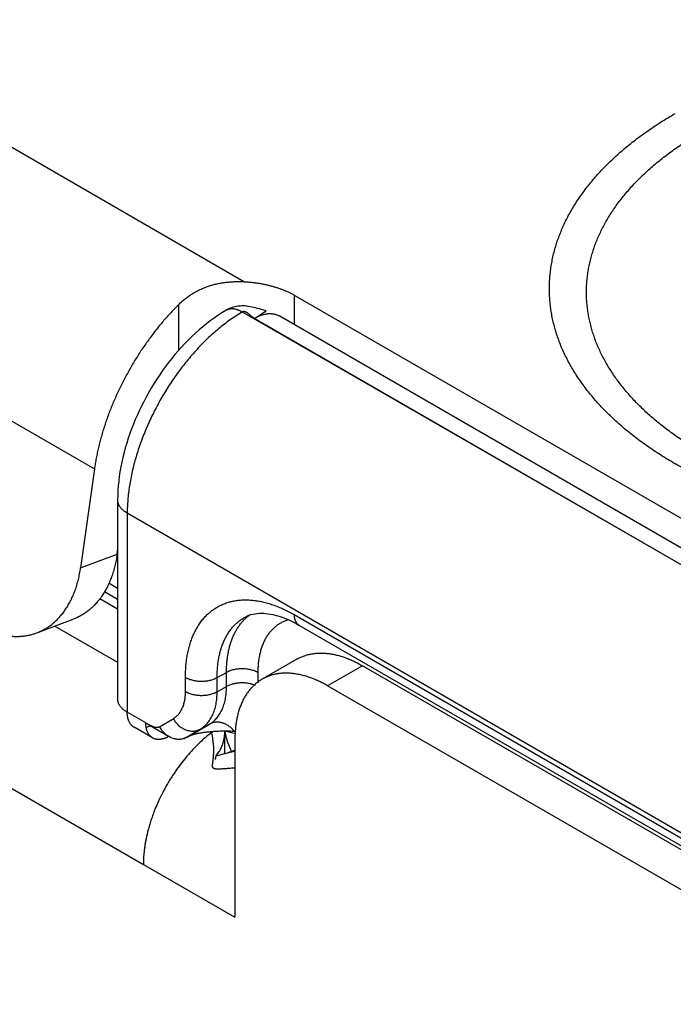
# Model space of a CAD drawing. Header units: inches. Extents: x 0 to 22, y 0 to 17.
# Tile 23 of 56: x 5.172 to 5.571, y 13.349 to 13.95. Entities that reach past the tile are written whole.
import ezdxf

# ---------------------------------------------------------------- set-up
doc = ezdxf.new("R2010")
doc.units = ezdxf.units.IN
doc.header["$LTSCALE"] = 1.21
doc.header["$MEASUREMENT"] = 0
doc.layers.get('0').update_dxf_attribs({"linetype": 'CONTINUOUS'})

msp = doc.modelspace()

# ---------------------------------------------------------------- linework, layer by layer
at = {"color": 6, "linetype": 'Continuous'}
for p, q in [((3.90784, 14.20795), (5.2478, 13.43427)), ((5.10701, 13.90673), (5.30951, 13.78981)), ((5.34008, 13.76348), (5.34008, 13.78148)), ((5.65121, 13.60185), (5.34008, 13.78148)), ((5.26937, 13.74801), (5.26937, 13.77594)), ((5.6278, 13.5871), (5.3082, 13.77131)), ((5.6429, 13.58864), (5.33064, 13.76893)), ((5.6278, 13.5871), (5.31564, 13.76744)), ((5.15307, 13.71303), (5.21796, 13.67556)), ((5.21796, 13.67556), (5.20949, 13.61519)), ((5.23213, 13.65672), (5.23213, 13.53528)), ((5.23798, 13.64855), (5.23798, 13.52711)), ((5.69981, 13.3819), (5.23798, 13.64855)), ((5.23177, 13.62352), (5.23213, 13.62604)), ((5.20949, 13.61519), (5.23177, 13.62352)), ((5.23213, 13.6027), (5.22677, 13.60579)), ((5.22125, 13.59658), (5.23213, 13.5903)), ((5.23213, 13.59594), (5.22401, 13.60062)), ((5.18271, 13.57556), (5.205, 13.58389)), ((5.33982, 13.58666), (5.69985, 13.37878)), ((5.19387, 13.57973), (5.23213, 13.55764)), ((5.34267, 13.58035), (5.70271, 13.37247)), ((5.34145, 13.55948), (5.32023, 13.54723)), ((5.38145, 13.55552), (5.36023, 13.54327)), ((5.71803, 13.36118), (5.38145, 13.55552)), ((5.27351, 13.53975), (5.27351, 13.54839)), ((5.29282, 13.54829), (5.29852, 13.55141)), ((5.29282, 13.53965), (5.29282, 13.54829)), ((5.29852, 13.54278), (5.29852, 13.55141)), ((5.31784, 13.54501), (5.31784, 13.55131)), ((5.29282, 13.53965), (5.29852, 13.54278)), ((5.69682, 13.34893), (5.36023, 13.54327)), ((5.24929, 13.52058), (5.23798, 13.52711)), ((5.25758, 13.51831), (5.26601, 13.52317)), ((5.25343, 13.51143), (5.24213, 13.51796)), ((5.25188, 13.51881), (5.25229, 13.51904)), ((5.26319, 13.51228), (5.25188, 13.51881)), ((5.27404, 13.5119), (5.28247, 13.51677)), ((5.27448, 13.512), (5.28817, 13.5199)), ((5.28247, 13.51677), (5.28817, 13.5199)), ((5.29794, 13.51444), (5.29776, 13.51552)), ((5.30367, 13.51061), (5.30367, 13.50326)), ((5.29214, 13.50046), (5.29411, 13.50315)), ((5.2922, 13.50037), (5.29214, 13.50046)), ((5.29715, 13.50172), (5.2922, 13.50037)), ((5.30367, 13.50326), (5.29715, 13.50172))]:
    msp.add_line(p, q, dxfattribs=at)
at = {"color": 7, "linetype": 'Continuous'}
for p, q in [((5.31564, 13.76744), (5.32267, 13.77211)), ((5.25188, 13.51881), (5.24965, 13.51777)), ((5.25188, 13.51881), (5.25006, 13.51998)), ((5.26342, 13.51241), (5.26319, 13.51228)), ((5.27448, 13.512), (5.27319, 13.51129)), ((5.2973, 13.51552), (5.2973, 13.50176)), ((5.30367, 13.50326), (5.30367, 13.40202)), ((5.2478, 13.43427), (5.30367, 13.40202))]:
    msp.add_line(p, q, dxfattribs=at)
at = {"color": 6, "linetype": 'Continuous'}
for points in [[(5.32267, 13.77211), (5.32132, 13.77246), (5.31995, 13.77283), (5.31865, 13.77319), (5.31741, 13.77353), (5.31624, 13.77384), (5.31512, 13.77412), (5.31405, 13.77436), (5.31303, 13.77456), (5.31205, 13.77472), (5.31113, 13.77485), (5.31025, 13.77494), (5.30942, 13.77499), (5.30861, 13.77502), (5.30781, 13.77501), (5.30699, 13.77498), (5.30619, 13.77491), (5.3054, 13.77481), (5.3046, 13.77468), (5.30376, 13.77451), (5.30289, 13.77428), (5.30201, 13.77402), (5.30116, 13.77371), (5.30034, 13.77338), (5.29954, 13.77301), (5.29875, 13.77261), (5.29807, 13.77223)], [(5.29807, 13.77223), (5.29573, 13.7708), (5.29334, 13.76926), (5.29097, 13.76764), (5.28864, 13.76594), (5.28633, 13.76418), (5.28406, 13.76234), (5.28181, 13.76043), (5.27959, 13.75845), (5.27741, 13.7564), (5.27526, 13.7543), (5.27315, 13.75214), (5.27108, 13.74992), (5.26905, 13.74766), (5.26706, 13.74534), (5.26511, 13.74296), (5.2632, 13.74054), (5.26134, 13.73807), (5.25953, 13.73557), (5.25776, 13.73302), (5.25604, 13.73044), (5.25437, 13.72782), (5.25275, 13.72516), (5.25118, 13.72247), (5.24966, 13.71975), (5.2482, 13.717), (5.24679, 13.71423), (5.24544, 13.71143), (5.24415, 13.70862), (5.24291, 13.70578), (5.24174, 13.70292), (5.24062, 13.70004), (5.23957, 13.69715), (5.23858, 13.69426), (5.23766, 13.69136), (5.2368, 13.68845), (5.23601, 13.68553), (5.23529, 13.68261), (5.23463, 13.67968), (5.23405, 13.67676), (5.23355, 13.67385), (5.23312, 13.67095), (5.23276, 13.66806), (5.23248, 13.66519), (5.23228, 13.66232), (5.23216, 13.65947), (5.23213, 13.65672)], [(5.3099, 13.58519), (5.311, 13.58575), (5.31223, 13.58626), (5.31348, 13.58667), (5.31473, 13.587), (5.316, 13.58724), (5.31728, 13.58741), (5.31858, 13.58751), (5.31989, 13.58755), (5.32123, 13.58751), (5.3226, 13.58742), (5.32399, 13.58726), (5.32541, 13.58704), (5.32685, 13.58676), (5.32833, 13.58641), (5.32983, 13.586), (5.33136, 13.58552), (5.33292, 13.58498), (5.3345, 13.58437), (5.3361, 13.58369), (5.33773, 13.58295), (5.33938, 13.58214), (5.34105, 13.58126), (5.34267, 13.58035)], [(5.30166, 13.50316), (5.30159, 13.50329), (5.30116, 13.50417), (5.30073, 13.50513), (5.3003, 13.50616), (5.29989, 13.50719), (5.29953, 13.50821), (5.29919, 13.50923), (5.29889, 13.51025), (5.29861, 13.51128), (5.29836, 13.51232), (5.29814, 13.51338), (5.29794, 13.51444)], [(5.29214, 13.50046), (5.29204, 13.50006), (5.29192, 13.49963), (5.29182, 13.49927), (5.29174, 13.49897), (5.29167, 13.49873), (5.29161, 13.49856), (5.29157, 13.49844), (5.29155, 13.49837), (5.29154, 13.49835)], [(5.30367, 13.50394), (5.30337, 13.50382), (5.3026, 13.50351), (5.30184, 13.50322), (5.3011, 13.50295), (5.30037, 13.5027), (5.29966, 13.50246), (5.29896, 13.50224), (5.29828, 13.50204), (5.29763, 13.50185), (5.29715, 13.50172)]]:
    msp.add_lwpolyline(points, dxfattribs=at)
at = {"color": 7, "linetype": 'Continuous'}
for centre, radius, start, end in [((5.26343, 13.53859), 0.02292, 232.06426, 234.30694), ((5.33868, 13.45022), 0.08117, 126.72161, 127.28775), ((5.33864, 13.45028), 0.08109, 126.73319, 127.28768), ((5.28164, 13.43513), 0.082, 74.1059, 78.79847), ((5.29743, 13.29909), 0.21638, 88.19222, 88.42966), ((5.36343, 13.42505), 0.11657, 140.53138, 146.63392), ((5.35721, 13.43013), 0.10854, 137.53108, 140.51331), ((5.35706, 13.43023), 0.10836, 137.51756, 140.50444), ((5.36721, 13.42249), 0.12114, 146.6046, 149.78871), ((5.36738, 13.42236), 0.12135, 146.59993, 149.77846), ((5.36627, 13.423), 0.12007, 149.77306, 155.44623), ((5.36586, 13.42321), 0.11961, 149.76195, 155.45716), ((5.36289, 13.42457), 0.11634, 155.46005, 158.72579), ((5.36271, 13.42463), 0.11616, 155.4495, 158.72069), ((5.34387, 13.4307), 0.09634, 165.21779, 168.41554), ((5.3436, 13.43074), 0.09607, 165.20104, 168.40809)]:
    msp.add_arc(centre, radius, start, end, dxfattribs=at)
at = {"color": 6, "linetype": 'Continuous'}
for points, knots in [([(5.94234, 13.67871), (5.94082, 13.67783), (5.93774, 13.6761), (5.93303, 13.67358), (5.92822, 13.67112), (5.92164, 13.66792), (5.91488, 13.66488), (5.90798, 13.662), (5.90268, 13.6599), (5.8973, 13.65788), (5.89183, 13.65593), (5.88628, 13.65407), (5.87875, 13.65167), (5.86915, 13.64889), (5.8594, 13.64639), (5.85147, 13.64456), (5.84545, 13.64327), (5.83938, 13.64206), (5.83326, 13.64094), (5.82709, 13.63991), (5.81879, 13.63865), (5.80833, 13.63729), (5.79567, 13.63603), (5.78293, 13.63512), (5.77226, 13.63466), (5.76371, 13.63448), (5.75728, 13.63444), (5.75086, 13.63448), (5.74444, 13.63462), (5.73803, 13.63485), (5.72951, 13.63527), (5.71889, 13.63602), (5.70624, 13.63729), (5.69371, 13.63891), (5.68337, 13.64056), (5.67519, 13.64206), (5.66912, 13.64327), (5.66309, 13.64456), (5.65713, 13.64593), (5.65123, 13.6474), (5.64539, 13.64894), (5.63961, 13.65057), (5.63204, 13.65283), (5.62459, 13.65527), (5.61727, 13.65787), (5.61188, 13.6599), (5.60658, 13.66199), (5.60138, 13.66417), (5.59627, 13.66641), (5.58961, 13.66948), (5.58313, 13.67271), (5.57682, 13.6761), (5.57222, 13.67869), (5.56773, 13.68134), (5.56336, 13.68406), (5.5591, 13.68683), (5.55496, 13.68967), (5.55095, 13.69257), (5.54706, 13.69552), (5.5433, 13.69852), (5.53966, 13.70158), (5.53616, 13.70469), (5.53169, 13.70887), (5.52645, 13.71421), (5.52159, 13.71977), (5.518, 13.7243), (5.51546, 13.72771), (5.51308, 13.73116), (5.51084, 13.73463), (5.50875, 13.73814), (5.5068, 13.74168), (5.50501, 13.74524), (5.50337, 13.74883), (5.50189, 13.75244), (5.50056, 13.75607), (5.49938, 13.75972), (5.49836, 13.76338), (5.49749, 13.76706), (5.49678, 13.77075), (5.49623, 13.77445), (5.49584, 13.77815), (5.4956, 13.78186), (5.49552, 13.78557), (5.4956, 13.78928), (5.49584, 13.79299), (5.49623, 13.7967), (5.49679, 13.80039), (5.4975, 13.80408), (5.49836, 13.80776), (5.49938, 13.81143), (5.50056, 13.81507), (5.50189, 13.8187), (5.50338, 13.82231), (5.50502, 13.8259), (5.50681, 13.82947), (5.50875, 13.833), (5.51084, 13.83651), (5.51308, 13.83999), (5.51629, 13.84461), (5.52067, 13.8503), (5.52546, 13.85579), (5.52956, 13.86009), (5.53279, 13.86329), (5.53616, 13.86645), (5.53967, 13.86956), (5.5433, 13.87262), (5.54707, 13.87562), (5.55096, 13.87857), (5.55497, 13.88147), (5.55911, 13.8843), (5.56336, 13.88708), (5.56773, 13.8898), (5.5707, 13.89155), (5.57221, 13.89242)], [0, 0, 0, 0, 0.007986, 0.016071, 0.024254, 0.03253, 0.049356, 0.0579, 0.06653, 0.075241, 0.084032, 0.092901, 0.101844, 0.119944, 0.138307, 0.14758, 0.156908, 0.16629, 0.17572, 0.185196, 0.194714, 0.213861, 0.233131, 0.252494, 0.27192, 0.281646, 0.291377, 0.301107, 0.310833, 0.320552, 0.330259, 0.349621, 0.368891, 0.388037, 0.40703, 0.41646, 0.425842, 0.435171, 0.444443, 0.453657, 0.462808, 0.471894, 0.480911, 0.498726, 0.507519, 0.516232, 0.524862, 0.533408, 0.541866, 0.550236, 0.566698, 0.574787, 0.582781, 0.590678, 0.598476, 0.606174, 0.613772, 0.62127, 0.628666, 0.635962, 0.643157, 0.650252, 0.657248, 0.670943, 0.684258, 0.690778, 0.69721, 0.703555, 0.709819, 0.716003, 0.722112, 0.72815, 0.734123, 0.740033, 0.745888, 0.751691, 0.757449, 0.763168, 0.768854, 0.774514, 0.780153, 0.785779, 0.791399, 0.797018, 0.802644, 0.808284, 0.813943, 0.81963, 0.825349, 0.831108, 0.836912, 0.842766, 0.848678, 0.85465, 0.860689, 0.866798, 0.872983, 0.879247, 0.885593, 0.898543, 0.911857, 0.918656, 0.925552, 0.932547, 0.939641, 0.946835, 0.95413, 0.961527, 0.969025, 0.976622, 0.984318, 0.992111, 1, 1, 1, 1]), ([(5.92634, 13.68583), (5.92495, 13.68503), (5.92214, 13.68344), (5.91784, 13.68114), (5.91344, 13.6789), (5.90743, 13.67597), (5.90126, 13.6732), (5.89495, 13.67056), (5.88847, 13.668), (5.88017, 13.66497), (5.86996, 13.66163), (5.85948, 13.65859), (5.85057, 13.65631), (5.84333, 13.65464), (5.83783, 13.65346), (5.83228, 13.65235), (5.82669, 13.65133), (5.82105, 13.65039), (5.81347, 13.64923), (5.80391, 13.64799), (5.79235, 13.64684), (5.78071, 13.64601), (5.77097, 13.64559), (5.76315, 13.64543), (5.75728, 13.64538), (5.75142, 13.64543), (5.74555, 13.64555), (5.73969, 13.64576), (5.73191, 13.64615), (5.72221, 13.64684), (5.71065, 13.64799), (5.69921, 13.64947), (5.68976, 13.65098), (5.68229, 13.65235), (5.67674, 13.65345), (5.67124, 13.65463), (5.66579, 13.65589), (5.6604, 13.65722), (5.65331, 13.6591), (5.64461, 13.66162), (5.63606, 13.66442), (5.62937, 13.6668), (5.62445, 13.66864), (5.61961, 13.67056), (5.61486, 13.67254), (5.61019, 13.6746), (5.60411, 13.6774), (5.59818, 13.68035), (5.59242, 13.68344), (5.58822, 13.68581), (5.58412, 13.68823), (5.58012, 13.69071), (5.57623, 13.69325), (5.57246, 13.69584), (5.56879, 13.69849), (5.56523, 13.70119), (5.5618, 13.70393), (5.55847, 13.70673), (5.55527, 13.70957), (5.5512, 13.71338), (5.5464, 13.71826), (5.54197, 13.72334), (5.53868, 13.72748), (5.53637, 13.7306), (5.53419, 13.73374), (5.53214, 13.73692), (5.53023, 13.74012), (5.52846, 13.74336), (5.52682, 13.74661), (5.52533, 13.74989), (5.52397, 13.75319), (5.52275, 13.7565), (5.52168, 13.75984), (5.52074, 13.76318), (5.51995, 13.76654), (5.51931, 13.76991), (5.5188, 13.77329), (5.51844, 13.77668), (5.51822, 13.78006), (5.51815, 13.78345), (5.51823, 13.78684), (5.51844, 13.79023), (5.5188, 13.79362), (5.51931, 13.797), (5.51995, 13.80037), (5.52075, 13.80372), (5.52168, 13.80707), (5.52276, 13.81041), (5.52397, 13.81372), (5.52533, 13.81702), (5.52683, 13.8203), (5.52846, 13.82355), (5.53024, 13.82678), (5.53215, 13.82999), (5.5342, 13.83317), (5.53712, 13.83739), (5.54112, 13.84259), (5.5455, 13.8476), (5.54925, 13.85153), (5.5522, 13.85446), (5.55528, 13.85734), (5.55848, 13.86018), (5.5618, 13.86297), (5.56524, 13.86572), (5.56879, 13.86841), (5.57246, 13.87106), (5.57624, 13.87365), (5.58146, 13.87705), (5.58548, 13.87949), (5.58821, 13.88107)], [0, 0, 0, 0, 0.007986, 0.016072, 0.024254, 0.03253, 0.049356, 0.057901, 0.06653, 0.084032, 0.101843, 0.119943, 0.138306, 0.147579, 0.156908, 0.166289, 0.17572, 0.185196, 0.194714, 0.213861, 0.233131, 0.252494, 0.271919, 0.281646, 0.291376, 0.301107, 0.310833, 0.320552, 0.330258, 0.349621, 0.368891, 0.388037, 0.40703, 0.41646, 0.425842, 0.435171, 0.444443, 0.453657, 0.462808, 0.48091, 0.498725, 0.507518, 0.516231, 0.524862, 0.533407, 0.541866, 0.550235, 0.566697, 0.574787, 0.582781, 0.590678, 0.598475, 0.606174, 0.613772, 0.621269, 0.628666, 0.635962, 0.643157, 0.650252, 0.657247, 0.670943, 0.684258, 0.690778, 0.69721, 0.703555, 0.709819, 0.716003, 0.722112, 0.72815, 0.734123, 0.740033, 0.745888, 0.751691, 0.757449, 0.763168, 0.768855, 0.774514, 0.780154, 0.78578, 0.791399, 0.797018, 0.802644, 0.808284, 0.813944, 0.81963, 0.825349, 0.831108, 0.836912, 0.842767, 0.848678, 0.85465, 0.860689, 0.866799, 0.872984, 0.879247, 0.885594, 0.898544, 0.911857, 0.918657, 0.925553, 0.932547, 0.939641, 0.946836, 0.954131, 0.961528, 0.969025, 0.976623, 0.984319, 1, 1, 1, 1]), ([(5.26937, 13.77594), (5.26999, 13.77656), (5.27128, 13.77777), (5.27331, 13.77947), (5.27545, 13.78105), (5.27769, 13.78252), (5.28002, 13.78386), (5.28245, 13.78507), (5.28495, 13.78614), (5.28752, 13.78708), (5.29016, 13.78789), (5.29284, 13.78856), (5.29557, 13.78909), (5.29834, 13.78949), (5.30112, 13.78976), (5.30392, 13.7899), (5.30672, 13.78992), (5.30858, 13.78986), (5.30951, 13.78981)], [0, 0, 0, 0, 0.060185, 0.120665, 0.181447, 0.242559, 0.304032, 0.365876, 0.428096, 0.490683, 0.553621, 0.61688, 0.680417, 0.744177, 0.808093, 0.872098, 0.936109, 1, 1, 1, 1]), ([(5.30951, 13.78981), (5.31023, 13.78977), (5.31165, 13.78967), (5.31377, 13.78947), (5.31588, 13.78922), (5.31797, 13.78892), (5.32004, 13.78856), (5.32208, 13.78816), (5.32408, 13.7877), (5.32605, 13.78719), (5.32797, 13.78664), (5.32986, 13.78604), (5.3317, 13.78539), (5.33349, 13.7847), (5.33522, 13.78396), (5.3369, 13.78318), (5.33852, 13.78236), (5.33957, 13.78178), (5.34008, 13.78148)], [0, 0, 0, 0, 0.067004, 0.133814, 0.200327, 0.266437, 0.33204, 0.397037, 0.461352, 0.524927, 0.587705, 0.649632, 0.710653, 0.770713, 0.829742, 0.887674, 0.944447, 1, 1, 1, 1]), ([(5.26937, 13.77594), (5.26855, 13.77512), (5.26691, 13.77346), (5.2645, 13.7709), (5.26213, 13.76826), (5.25978, 13.76556), (5.25748, 13.76279), (5.25522, 13.75997), (5.25301, 13.75708), (5.25084, 13.75413), (5.24872, 13.75114), (5.24665, 13.7481), (5.24464, 13.74501), (5.24268, 13.74187), (5.24078, 13.7387), (5.23894, 13.73549), (5.23716, 13.73225), (5.23545, 13.72898), (5.2338, 13.72568), (5.23222, 13.72236), (5.2307, 13.71902), (5.22926, 13.71567), (5.22789, 13.71231), (5.2266, 13.70894), (5.22538, 13.70556), (5.22423, 13.70218), (5.22316, 13.69881), (5.22217, 13.69544), (5.22127, 13.69208), (5.22044, 13.68874), (5.21969, 13.68541), (5.21903, 13.6821), (5.21845, 13.67883), (5.21811, 13.67665), (5.21796, 13.67556)], [0, 0, 0, 0, 0.030392, 0.061078, 0.092031, 0.123226, 0.154634, 0.186231, 0.217988, 0.249883, 0.281895, 0.314003, 0.346185, 0.37842, 0.410688, 0.442966, 0.475231, 0.507459, 0.539625, 0.571707, 0.603681, 0.635523, 0.667212, 0.698729, 0.730054, 0.761168, 0.792051, 0.822684, 0.853047, 0.883116, 0.912868, 0.942281, 0.971332, 1, 1, 1, 1]), ([(5.3082, 13.77131), (5.30704, 13.77063), (5.30472, 13.7692), (5.30128, 13.7669), (5.29786, 13.7644), (5.29447, 13.76173), (5.29111, 13.75888), (5.28779, 13.75587), (5.28452, 13.7527), (5.2813, 13.74937), (5.27816, 13.7459), (5.27508, 13.7423), (5.27208, 13.73857), (5.26917, 13.73472), (5.26635, 13.73076), (5.26363, 13.72671), (5.26103, 13.72256), (5.25853, 13.71834), (5.25615, 13.71405), (5.2539, 13.70969), (5.25178, 13.70529), (5.2498, 13.70086), (5.24795, 13.69639), (5.24625, 13.69191), (5.24471, 13.68743), (5.24331, 13.68294), (5.24207, 13.67848), (5.24099, 13.67404), (5.24007, 13.66965), (5.23931, 13.6653), (5.23872, 13.661), (5.2383, 13.65678), (5.23804, 13.65264), (5.23798, 13.6499), (5.23798, 13.64855)], [0, 0, 0, 0, 0.027494, 0.055659, 0.084463, 0.113872, 0.143854, 0.174374, 0.205397, 0.236881, 0.26878, 0.301047, 0.333634, 0.36649, 0.399565, 0.432804, 0.466156, 0.499567, 0.532981, 0.566344, 0.599603, 0.632703, 0.665594, 0.698222, 0.730536, 0.762489, 0.794034, 0.825123, 0.855716, 0.885776, 0.915267, 0.944158, 0.972413, 1, 1, 1, 1]), ([(5.3082, 13.77131), (5.30797, 13.77144), (5.30751, 13.77169), (5.3068, 13.77203), (5.3061, 13.77233), (5.30541, 13.77259), (5.30472, 13.7728), (5.30404, 13.77297), (5.30338, 13.77309), (5.30272, 13.77318), (5.30207, 13.77321), (5.30145, 13.77321), (5.30083, 13.77315), (5.30024, 13.77306), (5.29966, 13.77292), (5.29911, 13.77273), (5.29857, 13.7725), (5.29823, 13.77232), (5.29807, 13.77223)], [0, 0, 0, 0, 0.075073, 0.148265, 0.219555, 0.288935, 0.356416, 0.422037, 0.485854, 0.547943, 0.608407, 0.667377, 0.725008, 0.781474, 0.836977, 0.891739, 0.945997, 1, 1, 1, 1]), ([(5.31564, 13.76744), (5.31547, 13.76753), (5.31514, 13.76772), (5.31465, 13.76804), (5.31417, 13.7684), (5.31352, 13.76892), (5.31289, 13.76946), (5.31226, 13.76999), (5.31186, 13.77031), (5.31155, 13.77055), (5.31132, 13.77071), (5.31109, 13.77087), (5.31086, 13.77102), (5.31063, 13.77115), (5.3104, 13.77127), (5.31017, 13.77137), (5.30988, 13.77148), (5.30958, 13.77156), (5.30928, 13.77159), (5.30906, 13.77158), (5.30884, 13.77156), (5.30866, 13.77151), (5.30852, 13.77147), (5.30837, 13.77141), (5.30827, 13.77135), (5.3082, 13.77131)], [0, 0, 0, 0, 0.063899, 0.13052, 0.199384, 0.269824, 0.412245, 0.482522, 0.551045, 0.584404, 0.617041, 0.64888, 0.679855, 0.70992, 0.739046, 0.767235, 0.794518, 0.846656, 0.871855, 0.896753, 0.921646, 0.946884, 0.95976, 0.972871, 1, 1, 1, 1]), ([(5.23798, 13.64855), (5.23753, 13.64881), (5.23688, 13.64922), (5.23607, 13.64983), (5.2355, 13.65029), (5.23498, 13.65077), (5.23449, 13.65126), (5.23405, 13.65177), (5.23365, 13.65229), (5.23329, 13.65282), (5.23298, 13.65336), (5.23272, 13.65391), (5.2325, 13.65446), (5.23234, 13.65502), (5.23221, 13.65558), (5.23214, 13.65615), (5.23213, 13.65653), (5.23213, 13.65672)], [0, 0, 0, 0, 0.14792, 0.219249, 0.288762, 0.35644, 0.422277, 0.486288, 0.548512, 0.60903, 0.667991, 0.72557, 0.781958, 0.837363, 0.892009, 0.946137, 1, 1, 1, 1]), ([(5.23177, 13.62352), (5.2316, 13.62231), (5.23131, 13.62052), (5.23083, 13.61817), (5.2303, 13.61587), (5.22955, 13.61307), (5.22848, 13.60982), (5.22725, 13.6067), (5.22588, 13.60373), (5.22436, 13.60092), (5.2227, 13.59827), (5.2209, 13.59579), (5.21929, 13.59387), (5.21793, 13.59243), (5.21655, 13.59106), (5.21475, 13.58947), (5.21246, 13.58775), (5.21047, 13.58649), (5.20883, 13.58559), (5.20758, 13.58496), (5.2063, 13.58439), (5.20544, 13.58405), (5.205, 13.58389)], [0, 0, 0, 0, 0.072592, 0.108364, 0.14377, 0.213441, 0.281573, 0.348174, 0.413268, 0.476893, 0.539103, 0.599978, 0.659621, 0.689024, 0.718167, 0.775742, 0.832522, 0.888688, 0.916608, 0.944449, 0.972238, 1, 1, 1, 1]), ([(5.18272, 13.57556), (5.18315, 13.57572), (5.18402, 13.57606), (5.18529, 13.57663), (5.18654, 13.57726), (5.18819, 13.57816), (5.19018, 13.57942), (5.19246, 13.58114), (5.19427, 13.58273), (5.19565, 13.5841), (5.197, 13.58554), (5.19862, 13.58746), (5.20041, 13.58994), (5.20207, 13.59259), (5.20359, 13.5954), (5.20497, 13.59837), (5.20619, 13.60149), (5.20726, 13.60474), (5.20802, 13.60754), (5.20855, 13.60984), (5.20903, 13.61219), (5.20932, 13.61399), (5.20949, 13.61519)], [0, 0, 0, 0, 0.027762, 0.055551, 0.083392, 0.111312, 0.167478, 0.224258, 0.281833, 0.310976, 0.340379, 0.400022, 0.460897, 0.523107, 0.586732, 0.651826, 0.718427, 0.786559, 0.85623, 0.891636, 0.927408, 1, 1, 1, 1]), ([(5.27351, 13.54839), (5.27351, 13.54962), (5.27356, 13.55207), (5.27379, 13.55568), (5.27419, 13.55918), (5.27474, 13.56256), (5.27546, 13.56582), (5.27632, 13.56894), (5.27734, 13.57192), (5.27851, 13.57476), (5.27983, 13.57744), (5.28106, 13.57955), (5.28211, 13.58115), (5.28293, 13.5823), (5.28378, 13.58341), (5.28467, 13.58447), (5.28559, 13.58549), (5.28655, 13.58646), (5.28753, 13.58739), (5.28855, 13.58827), (5.2896, 13.58911), (5.29068, 13.58989), (5.29179, 13.59063), (5.29292, 13.59132), (5.29409, 13.59196), (5.29528, 13.59255), (5.2965, 13.59309), (5.29775, 13.59358), (5.29902, 13.59402), (5.30032, 13.59441), (5.30164, 13.59475), (5.30344, 13.59514), (5.30574, 13.59549), (5.30858, 13.5957), (5.3115, 13.59571), (5.31448, 13.59551), (5.31752, 13.59511), (5.32061, 13.5945), (5.32375, 13.59369), (5.32692, 13.59267), (5.33013, 13.59146), (5.33336, 13.59005), (5.33661, 13.58845), (5.33875, 13.58728), (5.33982, 13.58666)], [0, 0, 0, 0, 0.037601, 0.074254, 0.109944, 0.144667, 0.178434, 0.211259, 0.243171, 0.27421, 0.304429, 0.333892, 0.348366, 0.362681, 0.376849, 0.390882, 0.404793, 0.418597, 0.432306, 0.445936, 0.459503, 0.473022, 0.486508, 0.499978, 0.513448, 0.526935, 0.540454, 0.554021, 0.567652, 0.581363, 0.595167, 0.60908, 0.637279, 0.666067, 0.695534, 0.725756, 0.7568, 0.788717, 0.821547, 0.855317, 0.890045, 0.925738, 0.962396, 1, 1, 1, 1]), ([(5.29282, 13.54829), (5.29282, 13.54936), (5.29286, 13.55148), (5.29307, 13.5546), (5.29341, 13.55763), (5.2939, 13.56056), (5.29452, 13.56337), (5.29528, 13.56607), (5.29618, 13.56864), (5.29721, 13.57108), (5.29837, 13.57339), (5.29966, 13.57555), (5.30107, 13.57756), (5.30236, 13.57911), (5.30344, 13.58028), (5.30428, 13.5811), (5.30515, 13.58189), (5.30605, 13.58264), (5.30697, 13.58334), (5.30792, 13.584), (5.30889, 13.58462), (5.30956, 13.58501), (5.3099, 13.58519)], [0, 0, 0, 0, 0.075308, 0.148687, 0.220103, 0.289558, 0.357068, 0.422671, 0.486429, 0.548427, 0.608778, 0.667622, 0.725123, 0.781474, 0.80929, 0.8369, 0.864336, 0.891627, 0.918806, 0.945906, 0.97296, 1, 1, 1, 1]), ([(5.29852, 13.55141), (5.29852, 13.55239), (5.29856, 13.55432), (5.29874, 13.55718), (5.29903, 13.55996), (5.29944, 13.56266), (5.29996, 13.56526), (5.3006, 13.56777), (5.30122, 13.56979), (5.30178, 13.57135), (5.30237, 13.57286), (5.30317, 13.57468), (5.30424, 13.57675), (5.30523, 13.57839), (5.30607, 13.57964), (5.30694, 13.58084), (5.30808, 13.58225), (5.30956, 13.58383), (5.31088, 13.58503), (5.31197, 13.58593), (5.31253, 13.58635), (5.31282, 13.58656)], [0, 0, 0, 0, 0.074473, 0.147229, 0.218225, 0.287446, 0.354903, 0.420621, 0.48464, 0.516033, 0.547023, 0.607828, 0.66716, 0.725133, 0.753655, 0.78189, 0.837568, 0.89235, 0.946423, 0.973262, 1, 1, 1, 1]), ([(5.31784, 13.55131), (5.31784, 13.55234), (5.31789, 13.55436), (5.31812, 13.55733), (5.31844, 13.55973), (5.31878, 13.5616), (5.31916, 13.56339), (5.31962, 13.56514), (5.32016, 13.56682), (5.32074, 13.56844), (5.32156, 13.57037), (5.32251, 13.5722), (5.32334, 13.57359), (5.324, 13.57458), (5.32468, 13.57552), (5.3254, 13.57643), (5.32616, 13.57729), (5.32694, 13.5781), (5.32776, 13.57888), (5.32861, 13.5796), (5.32949, 13.58028), (5.33039, 13.58092), (5.33133, 13.5815), (5.33229, 13.58204), (5.33328, 13.58253), (5.3343, 13.58298), (5.33534, 13.58337), (5.33605, 13.5836), (5.33641, 13.5837)], [0, 0, 0, 0, 0.076536, 0.150807, 0.22276, 0.257873, 0.292412, 0.359787, 0.392651, 0.424978, 0.488072, 0.549231, 0.579152, 0.608664, 0.6378, 0.666592, 0.695077, 0.723293, 0.751278, 0.779075, 0.806727, 0.834277, 0.861772, 0.889257, 0.916777, 0.944378, 0.972104, 1, 1, 1, 1]), ([(5.33982, 13.58666), (5.33982, 13.5863), (5.33984, 13.58577), (5.33992, 13.58508), (5.34, 13.58458), (5.34011, 13.5841), (5.34023, 13.58364), (5.34038, 13.5832), (5.34055, 13.58278), (5.34075, 13.58239), (5.34096, 13.58202), (5.3412, 13.58167), (5.34146, 13.58136), (5.34173, 13.58106), (5.34203, 13.5808), (5.34234, 13.58056), (5.34256, 13.58042), (5.34267, 13.58035)], [0, 0, 0, 0, 0.147923, 0.219253, 0.288767, 0.356445, 0.422283, 0.486294, 0.548518, 0.609036, 0.667996, 0.725574, 0.781961, 0.837366, 0.892011, 0.946138, 1, 1, 1, 1]), ([(5.14725, 13.58019), (5.14799, 13.57976), (5.14949, 13.57893), (5.15177, 13.57781), (5.15406, 13.57681), (5.15635, 13.57593), (5.15865, 13.57518), (5.16094, 13.57456), (5.16285, 13.57415), (5.16437, 13.57388), (5.16587, 13.57367), (5.16774, 13.57348), (5.16998, 13.57338), (5.17218, 13.57341), (5.17437, 13.57357), (5.17651, 13.57387), (5.17863, 13.57429), (5.1807, 13.57485), (5.18205, 13.57531), (5.18272, 13.57556)], [0, 0, 0, 0, 0.069912, 0.138649, 0.206203, 0.272574, 0.337794, 0.401914, 0.464994, 0.496168, 0.527108, 0.588322, 0.648725, 0.70841, 0.767484, 0.826059, 0.884253, 0.942191, 1, 1, 1, 1]), ([(5.34145, 13.55948), (5.34177, 13.55967), (5.34244, 13.56003), (5.34345, 13.56054), (5.3445, 13.561), (5.34556, 13.56142), (5.34664, 13.56179), (5.34812, 13.56224), (5.35003, 13.56269), (5.35198, 13.56298), (5.35357, 13.56314), (5.3552, 13.56323), (5.35728, 13.56324), (5.35982, 13.56307), (5.36242, 13.56272), (5.3646, 13.56229), (5.36637, 13.56187), (5.36771, 13.5615), (5.36906, 13.56109), (5.37089, 13.56048), (5.37319, 13.55961), (5.37594, 13.55841), (5.37871, 13.55704), (5.38053, 13.55604), (5.38145, 13.55552)], [0, 0, 0, 0, 0.026938, 0.053908, 0.080944, 0.108076, 0.135335, 0.162752, 0.218162, 0.274539, 0.303161, 0.3321, 0.391009, 0.451434, 0.51351, 0.577351, 0.609968, 0.643061, 0.676634, 0.710687, 0.780222, 0.851647, 0.924923, 1, 1, 1, 1]), ([(5.31784, 13.55131), (5.31768, 13.55141), (5.31735, 13.55158), (5.31685, 13.55184), (5.31632, 13.55207), (5.31559, 13.55237), (5.31462, 13.55271), (5.31341, 13.55304), (5.31216, 13.5533), (5.31086, 13.55349), (5.30955, 13.55361), (5.30821, 13.55366), (5.30688, 13.55363), (5.30556, 13.55352), (5.30426, 13.55334), (5.30299, 13.55309), (5.30178, 13.55277), (5.3008, 13.55245), (5.30006, 13.55215), (5.29953, 13.55192), (5.29901, 13.55168), (5.29868, 13.5515), (5.29852, 13.55141)], [0, 0, 0, 0, 0.027424, 0.055556, 0.084357, 0.113785, 0.174337, 0.236849, 0.300939, 0.366238, 0.432363, 0.498921, 0.565516, 0.631753, 0.697237, 0.76158, 0.82441, 0.885337, 0.914971, 0.943987, 0.972344, 1, 1, 1, 1]), ([(5.27351, 13.54839), (5.27366, 13.5483), (5.27399, 13.54812), (5.2745, 13.54787), (5.27502, 13.54763), (5.27576, 13.54733), (5.27672, 13.54699), (5.27793, 13.54666), (5.27918, 13.5464), (5.28048, 13.54621), (5.2818, 13.54609), (5.28313, 13.54604), (5.28446, 13.54608), (5.28579, 13.54618), (5.28708, 13.54636), (5.28835, 13.54661), (5.28957, 13.54693), (5.29054, 13.54725), (5.29128, 13.54755), (5.29182, 13.54778), (5.29233, 13.54802), (5.29266, 13.5482), (5.29282, 13.54829)], [0, 0, 0, 0, 0.027424, 0.055556, 0.084357, 0.113785, 0.174337, 0.236849, 0.300939, 0.366238, 0.432363, 0.498921, 0.565516, 0.631753, 0.697237, 0.76158, 0.82441, 0.885337, 0.914971, 0.943987, 0.972344, 1, 1, 1, 1]), ([(5.32023, 13.54723), (5.3199, 13.54704), (5.31926, 13.54665), (5.31831, 13.54602), (5.31739, 13.54535), (5.3165, 13.54464), (5.31563, 13.54389), (5.31451, 13.54283), (5.31317, 13.5414), (5.31193, 13.53986), (5.311, 13.53856), (5.31011, 13.5372), (5.30906, 13.5354), (5.30794, 13.53311), (5.30694, 13.53069), (5.30622, 13.52859), (5.30571, 13.52684), (5.30535, 13.5255), (5.30503, 13.52412), (5.30465, 13.52223), (5.30425, 13.51981), (5.30391, 13.51682), (5.30371, 13.51375), (5.30367, 13.51166), (5.30367, 13.51061)], [0, 0, 0, 0, 0.026938, 0.05391, 0.080946, 0.108078, 0.135339, 0.162756, 0.218167, 0.274545, 0.303167, 0.332106, 0.391015, 0.45144, 0.513516, 0.577357, 0.609974, 0.643067, 0.676639, 0.710692, 0.780225, 0.851649, 0.924924, 1, 1, 1, 1]), ([(5.36023, 13.54327), (5.35932, 13.54379), (5.3575, 13.5448), (5.35473, 13.54616), (5.35197, 13.54736), (5.34968, 13.54823), (5.34785, 13.54884), (5.3465, 13.54925), (5.34515, 13.54962), (5.34339, 13.55005), (5.3412, 13.55048), (5.33861, 13.55082), (5.33607, 13.55099), (5.33399, 13.55098), (5.33235, 13.55089), (5.33076, 13.55074), (5.32881, 13.55044), (5.32691, 13.54999), (5.32543, 13.54954), (5.32435, 13.54917), (5.32328, 13.54875), (5.32224, 13.54829), (5.32122, 13.54778), (5.32056, 13.54742), (5.32023, 13.54723)], [0, 0, 0, 0, 0.075077, 0.148353, 0.219778, 0.289313, 0.323366, 0.356939, 0.390032, 0.422649, 0.48649, 0.548566, 0.608991, 0.6679, 0.696839, 0.725461, 0.781838, 0.837248, 0.864665, 0.891924, 0.919056, 0.946092, 0.973062, 1, 1, 1, 1]), ([(5.28817, 13.5199), (5.28858, 13.52014), (5.28938, 13.52065), (5.29033, 13.52137), (5.29105, 13.52199), (5.29176, 13.52266), (5.29259, 13.52355), (5.29353, 13.52471), (5.29438, 13.52596), (5.29516, 13.5273), (5.29587, 13.52873), (5.29649, 13.53024), (5.29722, 13.53239), (5.29778, 13.53467), (5.29816, 13.53704), (5.29837, 13.5389), (5.2985, 13.54083), (5.29852, 13.54213), (5.29852, 13.54278)], [0, 0, 0, 0, 0.05401, 0.108283, 0.135596, 0.16306, 0.218551, 0.274992, 0.332595, 0.391539, 0.45198, 0.51405, 0.577852, 0.710899, 0.780296, 0.851628, 0.924879, 1, 1, 1, 1]), ([(5.31622, 13.54349), (5.31589, 13.54363), (5.31521, 13.54389), (5.31433, 13.54416), (5.31361, 13.54436), (5.31305, 13.54449), (5.31248, 13.54461), (5.31171, 13.54474), (5.31074, 13.54488), (5.30955, 13.54498), (5.30835, 13.54503), (5.30715, 13.54501), (5.30595, 13.54493), (5.30497, 13.54482), (5.30419, 13.54469), (5.30362, 13.54459), (5.30305, 13.54447), (5.3025, 13.54433), (5.30195, 13.54419), (5.30124, 13.54397), (5.30039, 13.54367), (5.29943, 13.54326), (5.29881, 13.54295), (5.29852, 13.54278)], [0, 0, 0, 0, 0.058905, 0.119724, 0.150759, 0.182158, 0.213882, 0.245897, 0.310641, 0.376087, 0.441918, 0.507818, 0.57347, 0.638556, 0.670792, 0.702769, 0.734452, 0.765802, 0.796782, 0.827351, 0.887095, 0.944737, 1, 1, 1, 1]), ([(5.26601, 13.52317), (5.2663, 13.52334), (5.26688, 13.52371), (5.2677, 13.52434), (5.26848, 13.52504), (5.2692, 13.52581), (5.26988, 13.52665), (5.2705, 13.52756), (5.27106, 13.52853), (5.27157, 13.52957), (5.27202, 13.53066), (5.27242, 13.53181), (5.27275, 13.53302), (5.27303, 13.53428), (5.27324, 13.53558), (5.27339, 13.53694), (5.27349, 13.53833), (5.27351, 13.53927), (5.27351, 13.53975)], [0, 0, 0, 0, 0.053842, 0.107993, 0.162681, 0.218124, 0.274535, 0.332113, 0.391041, 0.451477, 0.513557, 0.577387, 0.64305, 0.710608, 0.780102, 0.851527, 0.924843, 1, 1, 1, 1]), ([(5.27351, 13.53975), (5.27366, 13.53966), (5.27399, 13.53948), (5.2745, 13.53923), (5.27502, 13.53899), (5.27576, 13.53869), (5.27672, 13.53836), (5.27793, 13.53802), (5.27918, 13.53776), (5.28048, 13.53757), (5.2818, 13.53745), (5.28313, 13.53741), (5.28446, 13.53744), (5.28579, 13.53754), (5.28708, 13.53772), (5.28835, 13.53797), (5.28957, 13.53829), (5.29054, 13.53862), (5.29128, 13.53891), (5.29182, 13.53914), (5.29233, 13.53939), (5.29266, 13.53956), (5.29282, 13.53965)], [0, 0, 0, 0, 0.027424, 0.055556, 0.084357, 0.113785, 0.174337, 0.236849, 0.300939, 0.366238, 0.432363, 0.498921, 0.565516, 0.631753, 0.697237, 0.76158, 0.82441, 0.885337, 0.914971, 0.943987, 0.972344, 1, 1, 1, 1]), ([(5.28247, 13.51677), (5.28288, 13.51701), (5.28367, 13.51751), (5.28481, 13.51838), (5.28587, 13.51934), (5.28687, 13.5204), (5.2878, 13.52156), (5.28866, 13.52282), (5.28944, 13.52416), (5.29014, 13.52559), (5.29076, 13.5271), (5.29131, 13.52869), (5.29177, 13.53035), (5.29215, 13.53209), (5.29245, 13.5339), (5.29266, 13.53577), (5.29279, 13.53769), (5.29282, 13.53899), (5.29282, 13.53965)], [0, 0, 0, 0, 0.053712, 0.107751, 0.162347, 0.217719, 0.274078, 0.331625, 0.390539, 0.45098, 0.513081, 0.576949, 0.642662, 0.710282, 0.779849, 0.851352, 0.924754, 1, 1, 1, 1]), ([(5.26601, 13.52317), (5.26623, 13.52279), (5.2667, 13.52204), (5.2675, 13.52097), (5.26838, 13.51998), (5.26932, 13.51906), (5.27033, 13.51824), (5.27139, 13.51752), (5.27249, 13.51691), (5.27361, 13.51641), (5.27476, 13.51602), (5.27592, 13.51576), (5.27708, 13.51561), (5.27823, 13.51559), (5.27935, 13.5157), (5.28044, 13.51593), (5.28149, 13.51628), (5.28215, 13.51659), (5.28247, 13.51677)], [0, 0, 0, 0, 0.06827, 0.136583, 0.204606, 0.272021, 0.338563, 0.404102, 0.46854, 0.531797, 0.59384, 0.65469, 0.7144, 0.773066, 0.830833, 0.887829, 0.944173, 1, 1, 1, 1]), ([(5.30336, 13.51539), (5.30311, 13.5157), (5.30261, 13.51631), (5.30179, 13.51715), (5.30092, 13.51793), (5.30001, 13.51864), (5.29905, 13.51926), (5.29807, 13.5198), (5.29722, 13.52017), (5.29654, 13.52042), (5.29586, 13.52064), (5.295, 13.52086), (5.29397, 13.52102), (5.29294, 13.52108), (5.29192, 13.52104), (5.29093, 13.52091), (5.28997, 13.52067), (5.28904, 13.52034), (5.28845, 13.52006), (5.28817, 13.5199)], [0, 0, 0, 0, 0.068637, 0.136989, 0.20481, 0.271864, 0.337964, 0.403031, 0.46702, 0.498607, 0.529916, 0.591694, 0.652416, 0.712152, 0.771005, 0.829106, 0.886569, 0.943495, 1, 1, 1, 1]), ([(5.30367, 13.49308), (5.30299, 13.49303), (5.30172, 13.49293), (5.30016, 13.49281), (5.29902, 13.49273), (5.29823, 13.49267), (5.29748, 13.49261), (5.29679, 13.49256), (5.29613, 13.49252), (5.29552, 13.49248), (5.29494, 13.49245), (5.29441, 13.49243), (5.29391, 13.49242), (5.29345, 13.49241), (5.29303, 13.49242), (5.29264, 13.49243), (5.29228, 13.49245), (5.29196, 13.49249), (5.29166, 13.49253), (5.2914, 13.49259), (5.29119, 13.49265), (5.29104, 13.4927), (5.29091, 13.49276), (5.29076, 13.49284), (5.29059, 13.49295), (5.29045, 13.49307), (5.29034, 13.49322), (5.29024, 13.49337), (5.29016, 13.49355), (5.2901, 13.49373), (5.29006, 13.49394), (5.29003, 13.49416), (5.29002, 13.4944), (5.29002, 13.49466), (5.29003, 13.49494), (5.29005, 13.49524), (5.29009, 13.49556), (5.29012, 13.4959), (5.29017, 13.49626), (5.29022, 13.49664), (5.29027, 13.49704), (5.29033, 13.49747), (5.29039, 13.49792), (5.29045, 13.49839), (5.29053, 13.49907), (5.29062, 13.49999), (5.29071, 13.50117), (5.29077, 13.50245), (5.29079, 13.50385), (5.29076, 13.50537), (5.29063, 13.50764), (5.29036, 13.51008), (5.28994, 13.51269), (5.28966, 13.51408), (5.28951, 13.51479)], [0, 0, 0, 0, 0.05724, 0.10875, 0.132443, 0.154807, 0.175876, 0.195685, 0.214269, 0.231662, 0.2479, 0.263019, 0.277057, 0.290051, 0.302042, 0.313072, 0.323185, 0.332431, 0.340864, 0.348547, 0.355551, 0.358825, 0.361961, 0.36787, 0.373394, 0.378661, 0.383806, 0.388969, 0.394277, 0.399841, 0.405754, 0.412087, 0.418894, 0.426219, 0.434092, 0.442538, 0.451575, 0.46122, 0.471483, 0.482378, 0.493914, 0.506101, 0.51895, 0.532471, 0.546676, 0.577182, 0.610576, 0.64698, 0.686534, 0.729396, 0.775741, 0.879648, 0.937655, 1, 1, 1, 1]), ([(5.29411, 13.50315), (5.29431, 13.50345), (5.2947, 13.5041), (5.29527, 13.50518), (5.29581, 13.50641), (5.29632, 13.5078), (5.29677, 13.50938), (5.29713, 13.51113), (5.29739, 13.51307), (5.29748, 13.51442), (5.2975, 13.51513)], [0, 0, 0, 0, 0.085234, 0.181164, 0.287851, 0.405577, 0.53484, 0.676355, 0.83104, 1, 1, 1, 1])]:
    msp.add_open_spline(points, degree=3, knots=knots, dxfattribs=at)
at = {"color": 7, "linetype": 'Continuous'}
for points, knots in [([(5.31564, 13.76744), (5.31598, 13.76764), (5.31666, 13.76802), (5.3177, 13.76853), (5.31873, 13.76898), (5.31976, 13.76937), (5.32078, 13.76969), (5.32178, 13.76995), (5.32277, 13.77015), (5.32375, 13.77028), (5.3247, 13.77034), (5.32563, 13.77034), (5.32654, 13.77027), (5.32742, 13.77013), (5.32827, 13.76993), (5.32909, 13.76966), (5.32989, 13.76933), (5.33039, 13.76907), (5.33064, 13.76893)], [0, 0, 0, 0, 0.075005, 0.148233, 0.219636, 0.289178, 0.356836, 0.422603, 0.486501, 0.548608, 0.60905, 0.667966, 0.725518, 0.781891, 0.83729, 0.891945, 0.946099, 1, 1, 1, 1]), ([(5.23798, 13.52711), (5.23776, 13.52725), (5.23731, 13.52752), (5.23667, 13.52794), (5.23607, 13.52839), (5.2355, 13.52885), (5.23497, 13.52933), (5.23449, 13.52983), (5.23404, 13.53033), (5.23365, 13.53085), (5.23329, 13.53138), (5.23298, 13.53192), (5.23272, 13.53247), (5.2325, 13.53302), (5.23234, 13.53358), (5.23221, 13.53414), (5.23214, 13.53471), (5.23213, 13.53509), (5.23213, 13.53528)], [0, 0, 0, 0, 0.074999, 0.148221, 0.219618, 0.289154, 0.356806, 0.422568, 0.486463, 0.548571, 0.609015, 0.667936, 0.725494, 0.781872, 0.837277, 0.891936, 0.946094, 1, 1, 1, 1]), ([(5.24213, 13.51796), (5.24196, 13.51805), (5.24164, 13.51826), (5.24119, 13.5186), (5.24076, 13.51899), (5.24036, 13.51942), (5.23999, 13.51988), (5.23964, 13.52038), (5.23933, 13.52092), (5.23905, 13.52149), (5.2388, 13.52209), (5.23858, 13.52273), (5.2384, 13.5234), (5.23825, 13.52409), (5.23813, 13.52482), (5.23805, 13.52556), (5.23799, 13.52633), (5.23798, 13.52685), (5.23798, 13.52711)], [0, 0, 0, 0, 0.053903, 0.108058, 0.162714, 0.218114, 0.274487, 0.33204, 0.390957, 0.451398, 0.513506, 0.577403, 0.64317, 0.710827, 0.780367, 0.85177, 0.924997, 1, 1, 1, 1]), ([(5.24929, 13.52058), (5.24966, 13.52038), (5.25038, 13.51998), (5.2513, 13.51949), (5.25203, 13.51913), (5.25257, 13.51887), (5.25312, 13.51864), (5.25357, 13.51846), (5.25393, 13.51834), (5.25428, 13.51822), (5.25472, 13.5181), (5.25516, 13.51801), (5.25551, 13.51796), (5.25584, 13.51793), (5.25617, 13.51793), (5.25649, 13.51796), (5.25673, 13.518), (5.25695, 13.51805), (5.25717, 13.51812), (5.25738, 13.5182), (5.25751, 13.51827), (5.25758, 13.51831)], [0, 0, 0, 0, 0.140471, 0.279315, 0.347744, 0.415245, 0.481608, 0.546657, 0.578645, 0.610235, 0.672024, 0.731733, 0.760769, 0.789258, 0.844642, 0.87157, 0.898005, 0.923987, 0.949581, 0.97488, 1, 1, 1, 1]), ([(5.25344, 13.51143), (5.25327, 13.51152), (5.25295, 13.51173), (5.2525, 13.51207), (5.25207, 13.51246), (5.25167, 13.51289), (5.2513, 13.51335), (5.25095, 13.51385), (5.25064, 13.51439), (5.25036, 13.51496), (5.25011, 13.51556), (5.24989, 13.5162), (5.24971, 13.51687), (5.24956, 13.51756), (5.24944, 13.51829), (5.24935, 13.51903), (5.2493, 13.5198), (5.24929, 13.52032), (5.24929, 13.52058)], [0, 0, 0, 0, 0.053903, 0.108058, 0.162714, 0.218114, 0.274487, 0.33204, 0.390957, 0.451398, 0.513506, 0.577403, 0.64317, 0.710827, 0.780368, 0.85177, 0.924997, 1, 1, 1, 1]), ([(5.25758, 13.51831), (5.2578, 13.51792), (5.25828, 13.51717), (5.25894, 13.51628), (5.25952, 13.5156), (5.25996, 13.51512), (5.26043, 13.51465), (5.26107, 13.51406), (5.26174, 13.51351), (5.26244, 13.51302), (5.26297, 13.51267), (5.26352, 13.51235), (5.26425, 13.51196), (5.26519, 13.51154), (5.26615, 13.51122), (5.26692, 13.51102), (5.26769, 13.51087), (5.26865, 13.51075), (5.26961, 13.51073), (5.27037, 13.51078), (5.27111, 13.51087), (5.27201, 13.51107), (5.27306, 13.51142), (5.27372, 13.51173), (5.27404, 13.5119)], [0, 0, 0, 0, 0.06838, 0.136726, 0.17079, 0.204722, 0.238485, 0.272054, 0.338527, 0.371416, 0.404049, 0.436414, 0.468502, 0.531793, 0.593879, 0.624469, 0.654753, 0.714425, 0.773032, 0.801993, 0.830751, 0.887714, 0.944084, 1, 1, 1, 1]), ([(5.26319, 13.51228), (5.26275, 13.51203), (5.26208, 13.5117), (5.26117, 13.51132), (5.2605, 13.51108), (5.25984, 13.51088), (5.25919, 13.51072), (5.25855, 13.5106), (5.25791, 13.51052), (5.2573, 13.51049), (5.25669, 13.5105), (5.2561, 13.51055), (5.25553, 13.51064), (5.25497, 13.51077), (5.25444, 13.51095), (5.25392, 13.51117), (5.2536, 13.51134), (5.25344, 13.51143)], [0, 0, 0, 0, 0.147642, 0.218807, 0.288147, 0.355644, 0.421301, 0.48514, 0.547237, 0.607715, 0.666715, 0.724397, 0.78094, 0.836544, 0.891431, 0.945836, 1, 1, 1, 1]), ([(5.27319, 13.51129), (5.27315, 13.51127), (5.27309, 13.51124), (5.27301, 13.5112), (5.27295, 13.51118), (5.2729, 13.51115), (5.27285, 13.51113), (5.2728, 13.51111), (5.27276, 13.51109), (5.27272, 13.51107), (5.27268, 13.51105), (5.27265, 13.51104), (5.27263, 13.51103), (5.27261, 13.51102), (5.2726, 13.51102), (5.27259, 13.51102), (5.27259, 13.51102), (5.27259, 13.51102), (5.27259, 13.51102), (5.27259, 13.51102), (5.27259, 13.51102), (5.27259, 13.51102), (5.27259, 13.51103), (5.27259, 13.51103), (5.27259, 13.51103), (5.2726, 13.51104), (5.2726, 13.51104), (5.27261, 13.51105), (5.27262, 13.51106), (5.27264, 13.51107), (5.27266, 13.51108), (5.27267, 13.51109), (5.2727, 13.51111), (5.27273, 13.51113), (5.27278, 13.51116), (5.27285, 13.5112), (5.27293, 13.51125), (5.27302, 13.51131), (5.27312, 13.51137), (5.27324, 13.51144), (5.27338, 13.51152), (5.27352, 13.5116), (5.27375, 13.51173), (5.27392, 13.51184), (5.27404, 13.5119)], [0, 0, 0, 0, 0.056355, 0.083468, 0.109617, 0.134616, 0.158273, 0.180396, 0.200791, 0.219263, 0.235618, 0.249666, 0.2612, 0.269995, 0.273301, 0.275853, 0.277651, 0.278286, 0.278777, 0.279193, 0.279642, 0.280219, 0.280977, 0.28194, 0.283124, 0.286193, 0.290246, 0.295331, 0.301492, 0.308769, 0.3172, 0.326826, 0.337684, 0.349812, 0.378029, 0.411765, 0.451289, 0.496873, 0.548786, 0.607296, 0.67256, 0.74453, 0.823139, 1, 1, 1, 1]), ([(5.30336, 13.51539), (5.30285, 13.51542), (5.30182, 13.51546), (5.29972, 13.51552), (5.297, 13.51554), (5.29422, 13.51548), (5.29222, 13.51539), (5.29104, 13.51532), (5.29014, 13.51526), (5.28923, 13.51519), (5.2883, 13.51511), (5.28737, 13.51502), (5.28642, 13.51492), (5.28545, 13.5148), (5.28447, 13.51467), (5.28348, 13.51453), (5.28247, 13.51436), (5.28162, 13.51421), (5.28094, 13.51407), (5.28042, 13.51396), (5.2799, 13.51385), (5.27937, 13.51372), (5.27885, 13.51359), (5.27832, 13.51345), (5.2778, 13.51331), (5.27728, 13.51315), (5.27677, 13.51298), (5.27627, 13.5128), (5.27579, 13.51261), (5.27532, 13.51241), (5.27489, 13.51221), (5.27461, 13.51207), (5.27448, 13.512)], [0, 0, 0, 0, 0.052012, 0.105173, 0.215073, 0.330093, 0.389714, 0.420098, 0.450884, 0.48209, 0.51374, 0.545855, 0.578458, 0.611577, 0.645238, 0.679471, 0.714301, 0.74973, 0.767668, 0.785756, 0.803995, 0.822381, 0.840873, 0.859415, 0.877952, 0.896432, 0.914804, 0.932998, 0.95083, 0.968083, 0.984541, 1, 1, 1, 1]), ([(5.28951, 13.51479), (5.28843, 13.51397), (5.28629, 13.51226), (5.2837, 13.50998), (5.28166, 13.50805), (5.28013, 13.50655), (5.27862, 13.50501), (5.27763, 13.50395), (5.27714, 13.50341)], [0, 0, 0, 0, 0.241345, 0.488953, 0.614884, 0.742099, 0.870504, 1, 1, 1, 1]), ([(5.28951, 13.51479), (5.28843, 13.51397), (5.28629, 13.51226), (5.28316, 13.5095), (5.2801, 13.50655), (5.27812, 13.50448), (5.27714, 13.50341)], [0, 0, 0, 0, 0.241679, 0.489295, 0.742272, 1, 1, 1, 1]), ([(5.27344, 13.49915), (5.27279, 13.49836), (5.2715, 13.49675), (5.26963, 13.49429), (5.26782, 13.49176), (5.26665, 13.49003), (5.26607, 13.48916)], [0, 0, 0, 0, 0.247657, 0.497098, 0.747992, 1, 1, 1, 1]), ([(5.25448, 13.46678), (5.2541, 13.46583), (5.25339, 13.46392), (5.2524, 13.46104), (5.25151, 13.45816), (5.25097, 13.45624), (5.25072, 13.45528)], [0, 0, 0, 0, 0.253803, 0.505264, 0.754088, 1, 1, 1, 1]), ([(5.25448, 13.46678), (5.25411, 13.46583), (5.25339, 13.46392), (5.25241, 13.46104), (5.25151, 13.45816), (5.25097, 13.45624), (5.25072, 13.45528)], [0, 0, 0, 0, 0.253795, 0.505275, 0.754115, 1, 1, 1, 1]), ([(5.24949, 13.45005), (5.24935, 13.44937), (5.24909, 13.44801), (5.24875, 13.44599), (5.24846, 13.44398), (5.24822, 13.44199), (5.24804, 13.44002), (5.2479, 13.43808), (5.24782, 13.43617), (5.2478, 13.4349), (5.2478, 13.43427)], [0, 0, 0, 0, 0.130959, 0.260376, 0.388169, 0.514256, 0.638557, 0.760996, 0.8815, 1, 1, 1, 1]), ([(5.24949, 13.45005), (5.24922, 13.4487), (5.24873, 13.44602), (5.2482, 13.44202), (5.24788, 13.43812), (5.2478, 13.43554), (5.2478, 13.43427)], [0, 0, 0, 0, 0.260206, 0.513929, 0.760672, 1, 1, 1, 1])]:
    msp.add_open_spline(points, degree=3, knots=knots, dxfattribs=at)
at = {"color": 6, "linetype": 'Continuous'}
msp.add_open_spline([(5.2975, 13.51513), (5.2975, 13.51515), (5.2975, 13.51518), (5.2975, 13.5152)], degree=3, dxfattribs=at)

doc.saveas('drawing.dxf')
